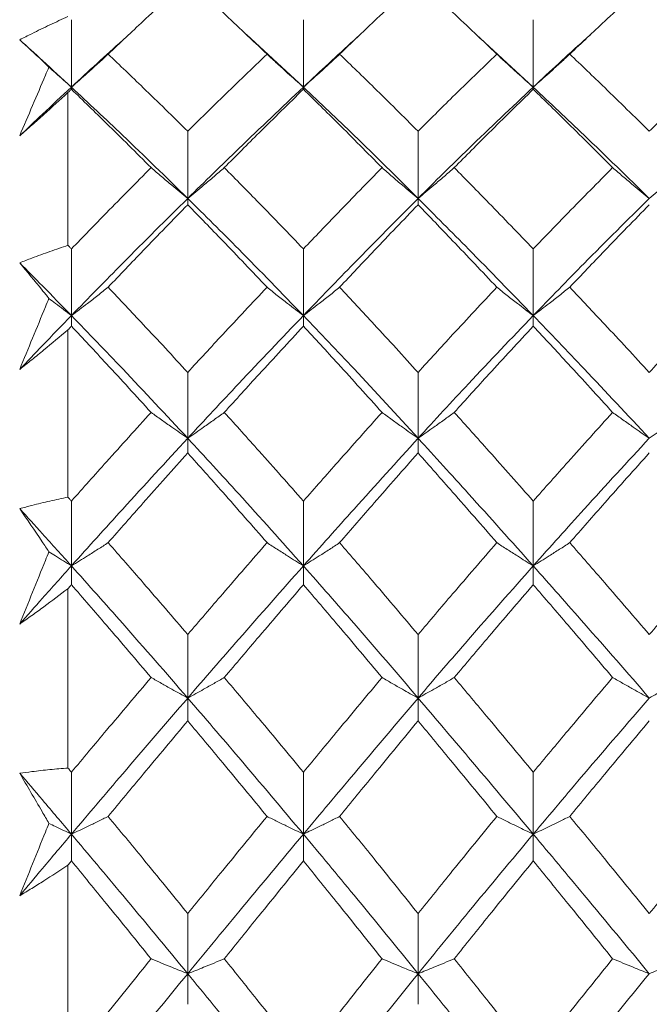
# Model space of a CAD drawing. Header units: inches. Extents: x 1.4 to 30, y 0.7 to 21.5.
# Tile 14 of 93: x 5.294 to 5.49, y 11.33 to 11.636. Entities that reach past the tile are written whole.
import ezdxf

# ---------------------------------------------------------------- set-up
doc = ezdxf.new("R2010")
doc.units = ezdxf.units.IN
doc.header["$MEASUREMENT"] = 0

msp = doc.modelspace()

# ---------------------------------------------------------------- linework, layer by layer
at = {"color": 7, "linetype": 'Continuous', "lineweight": 15}
for p, q in [((5.31043, 11.61534), (5.31043, 11.63634)), ((5.38257, 11.61534), (5.38257, 11.63634)), ((5.45406, 11.61534), (5.45406, 11.63634)), ((5.38257, 11.61534), (5.36485, 11.63168)), ((5.45406, 11.61534), (5.43634, 11.63168)), ((5.31043, 11.61534), (5.31043, 11.61468)), ((5.38257, 11.61534), (5.38257, 11.61468)), ((5.45406, 11.61534), (5.45406, 11.61468)), ((5.30934, 11.56609), (5.30934, 11.61363)), ((5.3466, 11.58071), (5.3466, 11.60162)), ((5.41824, 11.58071), (5.41824, 11.60162)), ((5.3466, 11.58071), (5.3466, 11.57873)), ((5.41824, 11.58071), (5.41824, 11.57873)), ((5.31043, 11.54422), (5.31043, 11.56497)), ((5.38257, 11.54422), (5.38257, 11.56497)), ((5.45406, 11.54422), (5.45406, 11.56497)), ((5.31043, 11.54422), (5.31043, 11.54094)), ((5.38257, 11.54422), (5.38257, 11.54094)), ((5.45406, 11.54422), (5.45406, 11.54094)), ((5.30934, 11.48768), (5.30934, 11.53978)), ((5.3466, 11.50603), (5.3466, 11.52653)), ((5.41824, 11.50603), (5.41824, 11.52653)), ((5.3466, 11.50603), (5.3466, 11.50145)), ((5.41824, 11.50603), (5.41824, 11.50145)), ((5.31043, 11.46629), (5.31043, 11.48646)), ((5.38257, 11.46629), (5.38257, 11.48646)), ((5.45406, 11.46629), (5.45406, 11.48646)), ((5.31043, 11.46629), (5.31043, 11.46043)), ((5.38257, 11.46629), (5.38257, 11.46043)), ((5.45406, 11.46629), (5.45406, 11.46043)), ((5.30934, 11.40335), (5.30934, 11.45918)), ((5.3466, 11.42515), (5.3466, 11.44491)), ((5.41824, 11.42515), (5.41824, 11.44491)), ((5.3466, 11.42515), (5.3466, 11.41803)), ((5.41824, 11.42515), (5.41824, 11.41803)), ((5.31043, 11.38277), (5.31043, 11.40205)), ((5.38257, 11.38277), (5.38257, 11.40205)), ((5.45406, 11.38277), (5.45406, 11.40205)), ((5.31043, 11.38277), (5.31043, 11.37443)), ((5.38257, 11.38277), (5.38257, 11.37443)), ((5.45406, 11.38277), (5.45406, 11.37443)), ((5.30934, 11.31443), (5.30934, 11.37311)), ((5.3466, 11.33933), (5.3466, 11.35804)), ((5.41824, 11.33933), (5.41824, 11.35804)), ((5.3466, 11.33933), (5.3466, 11.32979)), ((5.41824, 11.33933), (5.41824, 11.32979))]:
    msp.add_line(p, q, dxfattribs=at)
for points, knots in [([(5.3466, 11.64865), (5.34198, 11.64442), (5.33373, 11.63685), (5.32548, 11.62905), (5.32184, 11.62561)], [0, 0, 0, 0, 0.559703, 1, 1, 1, 1]), ([(5.37126, 11.62561), (5.36667, 11.62998), (5.35845, 11.63778), (5.35022, 11.64533), (5.3466, 11.64865)], [0, 0, 0, 0, 0.559504, 1, 1, 1, 1]), ([(5.41824, 11.64865), (5.41369, 11.64442), (5.40557, 11.63685), (5.39743, 11.62905), (5.39385, 11.62561)], [0, 0, 0, 0, 0.559555, 1, 1, 1, 1]), ([(5.44273, 11.62561), (5.43815, 11.62998), (5.42997, 11.63777), (5.42182, 11.64533), (5.41824, 11.64865)], [0, 0, 0, 0, 0.560736, 1, 1, 1, 1]), ([(5.49015, 11.64865), (5.48553, 11.64442), (5.47728, 11.63685), (5.46904, 11.62904), (5.46542, 11.62561)], [0, 0, 0, 0, 0.560356, 1, 1, 1, 1]), ([(5.29434, 11.63009), (5.29559, 11.63073), (5.29873, 11.63231), (5.30374, 11.63475), (5.30747, 11.63648), (5.30934, 11.63735)], [0, 0, 0, 0, 0.249909, 0.624893, 1, 1, 1, 1]), ([(5.32828, 11.63168), (5.32764, 11.63111), (5.3217, 11.62582), (5.31574, 11.62028), (5.31043, 11.61534)], [0, 0, 0, 0, 0.107575, 1, 1, 1, 1]), ([(5.40021, 11.63168), (5.39958, 11.63111), (5.39371, 11.62582), (5.38783, 11.62028), (5.38257, 11.61534)], [0, 0, 0, 0, 0.107068, 1, 1, 1, 1]), ([(5.47184, 11.63167), (5.4712, 11.6311), (5.46526, 11.62582), (5.45934, 11.62028), (5.45406, 11.61534)], [0, 0, 0, 0, 0.108725, 1, 1, 1, 1]), ([(5.30343, 11.62156), (5.30272, 11.62224), (5.29969, 11.62516), (5.29667, 11.62795), (5.29434, 11.63009)], [0, 0, 0, 0, 0.231715, 1, 1, 1, 1]), ([(5.31043, 11.61534), (5.30742, 11.61812), (5.30206, 11.62309), (5.2967, 11.62795), (5.29434, 11.63009)], [0, 0, 0, 0, 0.559972, 1, 1, 1, 1]), ([(5.32184, 11.62561), (5.32078, 11.62463), (5.31865, 11.62267), (5.31486, 11.61924), (5.31209, 11.61681), (5.31043, 11.61534)], [0, 0, 0, 0, 0.2840503, 0.5681006, 1, 1, 1, 1]), ([(5.3466, 11.60162), (5.34198, 11.60616), (5.33373, 11.61427), (5.32548, 11.62214), (5.32184, 11.62561)], [0, 0, 0, 0, 0.559703, 1, 1, 1, 1]), ([(5.37126, 11.62561), (5.36667, 11.6212), (5.35845, 11.6133), (5.35022, 11.60519), (5.3466, 11.60162)], [0, 0, 0, 0, 0.559504, 1, 1, 1, 1]), ([(5.37126, 11.62561), (5.37232, 11.62463), (5.37444, 11.62266), (5.3782, 11.61923), (5.38093, 11.6168), (5.38257, 11.61534)], [0, 0, 0, 0, 0.285003, 0.570006, 1, 1, 1, 1]), ([(5.39385, 11.62561), (5.39279, 11.62462), (5.39069, 11.62265), (5.38694, 11.61922), (5.38421, 11.6168), (5.38257, 11.61534)], [0, 0, 0, 0, 0.285309, 0.570618, 1, 1, 1, 1]), ([(5.41824, 11.60162), (5.41369, 11.60616), (5.40557, 11.61427), (5.39743, 11.62214), (5.39385, 11.62561)], [0, 0, 0, 0, 0.559555, 1, 1, 1, 1]), ([(5.44273, 11.62561), (5.43815, 11.62119), (5.42997, 11.61331), (5.42182, 11.60519), (5.41824, 11.60162)], [0, 0, 0, 0, 0.560736, 1, 1, 1, 1]), ([(5.44273, 11.62561), (5.44379, 11.62463), (5.44591, 11.62266), (5.44967, 11.61923), (5.45241, 11.6168), (5.45406, 11.61534)], [0, 0, 0, 0, 0.284841, 0.569681, 1, 1, 1, 1]), ([(5.46542, 11.62561), (5.46435, 11.62463), (5.46223, 11.62266), (5.45846, 11.61923), (5.45571, 11.6168), (5.45406, 11.61534)], [0, 0, 0, 0, 0.284599, 0.569198, 1, 1, 1, 1]), ([(5.49015, 11.60162), (5.48553, 11.60616), (5.47728, 11.61427), (5.46904, 11.62215), (5.46542, 11.62561)], [0, 0, 0, 0, 0.560356, 1, 1, 1, 1]), ([(5.51495, 11.62561), (5.51032, 11.62119), (5.50205, 11.61331), (5.49379, 11.60519), (5.49015, 11.60162)], [0, 0, 0, 0, 0.560157, 1, 1, 1, 1]), ([(5.29434, 11.6002), (5.29567, 11.60335), (5.29834, 11.60965), (5.30137, 11.61675), (5.30307, 11.62072), (5.30343, 11.62156)], [0, 0, 0, 0, 0.440572, 0.881144, 1, 1, 1, 1]), ([(5.30343, 11.62156), (5.3041, 11.62096), (5.30641, 11.61887), (5.30876, 11.61681), (5.31043, 11.61534)], [0, 0, 0, 0, 0.289943, 1, 1, 1, 1]), ([(5.31043, 11.61534), (5.30742, 11.61254), (5.30206, 11.60754), (5.2967, 11.60244), (5.29434, 11.6002)], [0, 0, 0, 0, 0.559972, 1, 1, 1, 1]), ([(5.3466, 11.58071), (5.33985, 11.5873), (5.32781, 11.59908), (5.31574, 11.61037), (5.31043, 11.61534)], [0, 0, 0, 0, 0.559631, 1, 1, 1, 1]), ([(5.38257, 11.61534), (5.37588, 11.60901), (5.36391, 11.59768), (5.35189, 11.5859), (5.3466, 11.58071)], [0, 0, 0, 0, 0.559203, 1, 1, 1, 1]), ([(5.41824, 11.58071), (5.4116, 11.5873), (5.39974, 11.59909), (5.38783, 11.61037), (5.38257, 11.61534)], [0, 0, 0, 0, 0.559075, 1, 1, 1, 1]), ([(5.45406, 11.61534), (5.44735, 11.609), (5.43538, 11.5977), (5.42347, 11.58589), (5.41824, 11.58071)], [0, 0, 0, 0, 0.561021, 1, 1, 1, 1]), ([(5.49015, 11.58071), (5.4834, 11.5873), (5.47135, 11.59907), (5.45934, 11.61037), (5.45406, 11.61534)], [0, 0, 0, 0, 0.5605943, 1, 1, 1, 1]), ([(5.30934, 11.61363), (5.30685, 11.61136), (5.30311, 11.60794), (5.29811, 11.60349), (5.2956, 11.6013), (5.29434, 11.6002)], [0, 0, 0, 0, 0.49985, 0.749906, 1, 1, 1, 1]), ([(5.31043, 11.61468), (5.31022, 11.61449), (5.30986, 11.61414), (5.3095, 11.61379), (5.30934, 11.61363)], [0, 0, 0, 0, 0.559995, 1, 1, 1, 1]), ([(5.33521, 11.59027), (5.33059, 11.59489), (5.32233, 11.60314), (5.31406, 11.61115), (5.31043, 11.61468)], [0, 0, 0, 0, 0.5597943, 1, 1, 1, 1]), ([(5.38257, 11.61468), (5.37799, 11.61019), (5.3698, 11.60215), (5.36158, 11.5939), (5.35797, 11.59027)], [0, 0, 0, 0, 0.559413, 1, 1, 1, 1]), ([(5.40702, 11.59027), (5.40247, 11.59488), (5.39434, 11.60314), (5.38617, 11.61115), (5.38257, 11.61468)], [0, 0, 0, 0, 0.559215, 1, 1, 1, 1]), ([(5.45406, 11.61468), (5.44946, 11.61018), (5.44126, 11.60216), (5.43308, 11.5939), (5.42949, 11.59027)], [0, 0, 0, 0, 0.560645, 1, 1, 1, 1]), ([(5.47876, 11.59027), (5.47414, 11.59489), (5.4659, 11.60313), (5.45768, 11.61116), (5.45406, 11.61468)], [0, 0, 0, 0, 0.560447, 1, 1, 1, 1]), ([(5.33521, 11.59027), (5.33059, 11.5856), (5.32233, 11.57727), (5.31406, 11.56873), (5.31043, 11.56497)], [0, 0, 0, 0, 0.559794, 1, 1, 1, 1]), ([(5.33521, 11.59027), (5.33627, 11.58935), (5.3384, 11.58753), (5.34218, 11.58433), (5.34494, 11.58207), (5.3466, 11.58071)], [0, 0, 0, 0, 0.284297, 0.568594, 1, 1, 1, 1]), ([(5.35797, 11.59027), (5.3569, 11.58935), (5.35478, 11.58752), (5.35101, 11.58433), (5.34825, 11.58207), (5.3466, 11.58071)], [0, 0, 0, 0, 0.2844746, 0.5689492, 1, 1, 1, 1]), ([(5.38257, 11.56497), (5.37799, 11.56975), (5.3698, 11.57829), (5.36158, 11.5866), (5.35797, 11.59027)], [0, 0, 0, 0, 0.559413, 1, 1, 1, 1]), ([(5.40702, 11.59027), (5.40247, 11.58561), (5.39434, 11.57727), (5.38617, 11.56873), (5.38257, 11.56497)], [0, 0, 0, 0, 0.559215, 1, 1, 1, 1]), ([(5.40702, 11.59027), (5.40807, 11.58935), (5.41017, 11.58751), (5.4139, 11.58432), (5.41661, 11.58206), (5.41824, 11.58071)], [0, 0, 0, 0, 0.285861, 0.571724, 1, 1, 1, 1]), ([(5.42949, 11.59027), (5.42844, 11.58935), (5.42633, 11.58752), (5.42259, 11.58432), (5.41987, 11.58206), (5.41824, 11.58071)], [0, 0, 0, 0, 0.2855092, 0.5710184, 1, 1, 1, 1]), ([(5.45406, 11.56497), (5.44946, 11.56975), (5.44126, 11.57828), (5.43308, 11.58661), (5.42949, 11.59027)], [0, 0, 0, 0, 0.560645, 1, 1, 1, 1]), ([(5.47876, 11.59027), (5.47414, 11.5856), (5.4659, 11.57728), (5.45768, 11.56873), (5.45406, 11.56497)], [0, 0, 0, 0, 0.560447, 1, 1, 1, 1]), ([(5.47876, 11.59027), (5.47982, 11.58935), (5.48194, 11.58753), (5.48573, 11.58433), (5.48849, 11.58207), (5.49015, 11.58071)], [0, 0, 0, 0, 0.284211, 0.568422, 1, 1, 1, 1]), ([(5.50156, 11.59027), (5.5005, 11.58935), (5.49837, 11.58753), (5.49458, 11.58433), (5.49182, 11.58207), (5.49015, 11.58071)], [0, 0, 0, 0, 0.284098, 0.568196, 1, 1, 1, 1]), ([(5.3466, 11.58071), (5.33985, 11.57402), (5.32781, 11.56206), (5.31574, 11.54968), (5.31043, 11.54422)], [0, 0, 0, 0, 0.559631, 1, 1, 1, 1]), ([(5.3466, 11.57873), (5.34198, 11.57399), (5.33373, 11.56553), (5.32548, 11.55686), (5.32184, 11.55304)], [0, 0, 0, 0, 0.559703, 1, 1, 1, 1]), ([(5.38257, 11.54422), (5.37588, 11.55115), (5.36391, 11.56354), (5.35189, 11.57545), (5.3466, 11.58071)], [0, 0, 0, 0, 0.5592027, 1, 1, 1, 1]), ([(5.37126, 11.55304), (5.36667, 11.55789), (5.35845, 11.56656), (5.35022, 11.57501), (5.3466, 11.57873)], [0, 0, 0, 0, 0.559504, 1, 1, 1, 1]), ([(5.41824, 11.58071), (5.4116, 11.57402), (5.39974, 11.56206), (5.38783, 11.54968), (5.38257, 11.54422)], [0, 0, 0, 0, 0.559075, 1, 1, 1, 1]), ([(5.41824, 11.57873), (5.41369, 11.57399), (5.40557, 11.56552), (5.39743, 11.55686), (5.39385, 11.55304)], [0, 0, 0, 0, 0.559555, 1, 1, 1, 1]), ([(5.45406, 11.54422), (5.44735, 11.55116), (5.43538, 11.56352), (5.42347, 11.57546), (5.41824, 11.58071)], [0, 0, 0, 0, 0.561021, 1, 1, 1, 1]), ([(5.44273, 11.55304), (5.43815, 11.55789), (5.42997, 11.56655), (5.42182, 11.57501), (5.41824, 11.57873)], [0, 0, 0, 0, 0.560736, 1, 1, 1, 1]), ([(5.49015, 11.58071), (5.4834, 11.57401), (5.47135, 11.56207), (5.45934, 11.54967), (5.45406, 11.54422)], [0, 0, 0, 0, 0.560594, 1, 1, 1, 1]), ([(5.49015, 11.57873), (5.48553, 11.57399), (5.47728, 11.56553), (5.46904, 11.55685), (5.46542, 11.55304)], [0, 0, 0, 0, 0.560356, 1, 1, 1, 1]), ([(5.29434, 11.56064), (5.29559, 11.56113), (5.29873, 11.56234), (5.30374, 11.56418), (5.30747, 11.56546), (5.30934, 11.56609)], [0, 0, 0, 0, 0.249909, 0.624893, 1, 1, 1, 1]), ([(5.31043, 11.56497), (5.31022, 11.56518), (5.30986, 11.56555), (5.3095, 11.56593), (5.30934, 11.56609)], [0, 0, 0, 0, 0.559995, 1, 1, 1, 1]), ([(5.30343, 11.54956), (5.30272, 11.55044), (5.29969, 11.5542), (5.29667, 11.55784), (5.29434, 11.56064)], [0, 0, 0, 0, 0.231715, 1, 1, 1, 1]), ([(5.31043, 11.54422), (5.30742, 11.54731), (5.30206, 11.55282), (5.2967, 11.55825), (5.29434, 11.56064)], [0, 0, 0, 0, 0.559972, 1, 1, 1, 1]), ([(5.32184, 11.55304), (5.32078, 11.5522), (5.31865, 11.55051), (5.31486, 11.54757), (5.31209, 11.54548), (5.31043, 11.54422)], [0, 0, 0, 0, 0.28405, 0.568101, 1, 1, 1, 1]), ([(5.3466, 11.52653), (5.34198, 11.53153), (5.33373, 11.54047), (5.32548, 11.5492), (5.32184, 11.55304)], [0, 0, 0, 0, 0.559703, 1, 1, 1, 1]), ([(5.37126, 11.55304), (5.36667, 11.54815), (5.35845, 11.5394), (5.35022, 11.53047), (5.3466, 11.52653)], [0, 0, 0, 0, 0.559504, 1, 1, 1, 1]), ([(5.37126, 11.55304), (5.37232, 11.55219), (5.37444, 11.5505), (5.3782, 11.54756), (5.38093, 11.54548), (5.38257, 11.54422)], [0, 0, 0, 0, 0.2850029, 0.5700059, 1, 1, 1, 1]), ([(5.39385, 11.55304), (5.39279, 11.55219), (5.39069, 11.5505), (5.38694, 11.54756), (5.38421, 11.54547), (5.38257, 11.54422)], [0, 0, 0, 0, 0.285309, 0.570618, 1, 1, 1, 1]), ([(5.41824, 11.52653), (5.41369, 11.53153), (5.40557, 11.54047), (5.39743, 11.5492), (5.39385, 11.55304)], [0, 0, 0, 0, 0.559555, 1, 1, 1, 1]), ([(5.44273, 11.55304), (5.43815, 11.54814), (5.42997, 11.53941), (5.42182, 11.53046), (5.41824, 11.52653)], [0, 0, 0, 0, 0.560736, 1, 1, 1, 1]), ([(5.44273, 11.55304), (5.44379, 11.55219), (5.44591, 11.5505), (5.44967, 11.54756), (5.45241, 11.54548), (5.45406, 11.54422)], [0, 0, 0, 0, 0.2848406, 0.5696813, 1, 1, 1, 1]), ([(5.46542, 11.55304), (5.46435, 11.5522), (5.46223, 11.55051), (5.45846, 11.54756), (5.45571, 11.54548), (5.45406, 11.54422)], [0, 0, 0, 0, 0.284599, 0.569198, 1, 1, 1, 1]), ([(5.49015, 11.52653), (5.48553, 11.53153), (5.47728, 11.54046), (5.46904, 11.5492), (5.46542, 11.55304)], [0, 0, 0, 0, 0.560356, 1, 1, 1, 1]), ([(5.51495, 11.55304), (5.51032, 11.54814), (5.50205, 11.5394), (5.49379, 11.53046), (5.49015, 11.52653)], [0, 0, 0, 0, 0.560157, 1, 1, 1, 1]), ([(5.29434, 11.52747), (5.29567, 11.53072), (5.29834, 11.53722), (5.30137, 11.54458), (5.30307, 11.54869), (5.30343, 11.54956)], [0, 0, 0, 0, 0.440572, 0.881144, 1, 1, 1, 1]), ([(5.30343, 11.54956), (5.3041, 11.54904), (5.30641, 11.54725), (5.30876, 11.54548), (5.31043, 11.54422)], [0, 0, 0, 0, 0.289943, 1, 1, 1, 1]), ([(5.31043, 11.54422), (5.30742, 11.54112), (5.30206, 11.53557), (5.2967, 11.52994), (5.29434, 11.52747)], [0, 0, 0, 0, 0.559972, 1, 1, 1, 1]), ([(5.3466, 11.50603), (5.33985, 11.51327), (5.32781, 11.5262), (5.31574, 11.53871), (5.31043, 11.54422)], [0, 0, 0, 0, 0.5596306, 1, 1, 1, 1]), ([(5.38257, 11.54422), (5.37588, 11.53721), (5.36391, 11.52466), (5.35189, 11.51173), (5.3466, 11.50603)], [0, 0, 0, 0, 0.559203, 1, 1, 1, 1]), ([(5.41824, 11.50603), (5.4116, 11.51327), (5.39974, 11.52621), (5.38783, 11.53871), (5.38257, 11.54422)], [0, 0, 0, 0, 0.559075, 1, 1, 1, 1]), ([(5.45406, 11.54422), (5.44735, 11.5372), (5.43538, 11.52468), (5.42347, 11.51172), (5.41824, 11.50603)], [0, 0, 0, 0, 0.561021, 1, 1, 1, 1]), ([(5.49015, 11.50603), (5.4834, 11.51327), (5.47135, 11.52619), (5.45934, 11.53872), (5.45406, 11.54422)], [0, 0, 0, 0, 0.560594, 1, 1, 1, 1]), ([(5.30934, 11.53978), (5.30685, 11.53768), (5.30311, 11.53454), (5.29811, 11.53047), (5.2956, 11.52847), (5.29434, 11.52747)], [0, 0, 0, 0, 0.49985, 0.749906, 1, 1, 1, 1]), ([(5.31043, 11.54094), (5.31022, 11.54072), (5.30986, 11.54033), (5.3095, 11.53995), (5.30934, 11.53978)], [0, 0, 0, 0, 0.559995, 1, 1, 1, 1]), ([(5.33521, 11.51407), (5.33059, 11.51914), (5.32233, 11.52819), (5.31406, 11.53704), (5.31043, 11.54094)], [0, 0, 0, 0, 0.559794, 1, 1, 1, 1]), ([(5.38257, 11.54094), (5.37799, 11.53597), (5.3698, 11.5271), (5.36158, 11.51806), (5.35797, 11.51407)], [0, 0, 0, 0, 0.559413, 1, 1, 1, 1]), ([(5.40702, 11.51407), (5.40247, 11.51913), (5.39434, 11.52819), (5.38617, 11.53704), (5.38257, 11.54094)], [0, 0, 0, 0, 0.559215, 1, 1, 1, 1]), ([(5.45406, 11.54094), (5.44946, 11.53597), (5.44126, 11.52711), (5.43308, 11.51805), (5.42949, 11.51407)], [0, 0, 0, 0, 0.560645, 1, 1, 1, 1]), ([(5.47876, 11.51407), (5.47414, 11.51914), (5.4659, 11.52818), (5.45768, 11.53704), (5.45406, 11.54094)], [0, 0, 0, 0, 0.560447, 1, 1, 1, 1]), ([(5.33521, 11.51407), (5.33059, 11.50896), (5.32233, 11.49985), (5.31406, 11.49055), (5.31043, 11.48646)], [0, 0, 0, 0, 0.559794, 1, 1, 1, 1]), ([(5.33521, 11.51407), (5.33627, 11.5133), (5.3384, 11.51177), (5.34218, 11.50908), (5.34494, 11.50718), (5.3466, 11.50603)], [0, 0, 0, 0, 0.284297, 0.568594, 1, 1, 1, 1]), ([(5.35797, 11.51407), (5.3569, 11.5133), (5.35478, 11.51176), (5.35101, 11.50908), (5.34825, 11.50718), (5.3466, 11.50603)], [0, 0, 0, 0, 0.284475, 0.568949, 1, 1, 1, 1]), ([(5.38257, 11.48646), (5.37799, 11.49166), (5.3698, 11.50096), (5.36158, 11.51006), (5.35797, 11.51407)], [0, 0, 0, 0, 0.559413, 1, 1, 1, 1]), ([(5.40702, 11.51407), (5.40247, 11.50897), (5.39434, 11.49984), (5.38617, 11.49055), (5.38257, 11.48646)], [0, 0, 0, 0, 0.559215, 1, 1, 1, 1]), ([(5.40702, 11.51407), (5.40807, 11.5133), (5.41017, 11.51175), (5.4139, 11.50907), (5.41661, 11.50717), (5.41824, 11.50603)], [0, 0, 0, 0, 0.2858615, 0.5717236, 1, 1, 1, 1]), ([(5.42949, 11.51407), (5.42844, 11.5133), (5.42633, 11.51176), (5.42259, 11.50907), (5.41987, 11.50717), (5.41824, 11.50603)], [0, 0, 0, 0, 0.2855092, 0.5710184, 1, 1, 1, 1]), ([(5.45406, 11.48646), (5.44946, 11.49166), (5.44126, 11.50095), (5.43308, 11.51006), (5.42949, 11.51407)], [0, 0, 0, 0, 0.560645, 1, 1, 1, 1]), ([(5.47876, 11.51407), (5.47414, 11.50896), (5.4659, 11.49985), (5.45768, 11.49055), (5.45406, 11.48646)], [0, 0, 0, 0, 0.560447, 1, 1, 1, 1]), ([(5.47876, 11.51407), (5.47982, 11.5133), (5.48194, 11.51176), (5.48573, 11.50908), (5.48849, 11.50718), (5.49015, 11.50603)], [0, 0, 0, 0, 0.2842111, 0.5684222, 1, 1, 1, 1]), ([(5.50156, 11.51407), (5.5005, 11.5133), (5.49837, 11.51177), (5.49458, 11.50908), (5.49182, 11.50718), (5.49015, 11.50603)], [0, 0, 0, 0, 0.2840981, 0.5681962, 1, 1, 1, 1]), ([(5.3466, 11.50603), (5.33985, 11.49871), (5.32781, 11.48564), (5.31574, 11.4722), (5.31043, 11.46629)], [0, 0, 0, 0, 0.559631, 1, 1, 1, 1]), ([(5.38257, 11.46629), (5.37588, 11.4738), (5.36391, 11.48724), (5.35189, 11.50028), (5.3466, 11.50603)], [0, 0, 0, 0, 0.559203, 1, 1, 1, 1]), ([(5.41824, 11.50603), (5.4116, 11.49872), (5.39974, 11.48563), (5.38783, 11.47221), (5.38257, 11.46629)], [0, 0, 0, 0, 0.559075, 1, 1, 1, 1]), ([(5.45406, 11.46629), (5.44735, 11.47381), (5.43538, 11.48722), (5.42347, 11.50029), (5.41824, 11.50603)], [0, 0, 0, 0, 0.5610212, 1, 1, 1, 1]), ([(5.49015, 11.50603), (5.4834, 11.49871), (5.47135, 11.48565), (5.45934, 11.4722), (5.45406, 11.46629)], [0, 0, 0, 0, 0.560594, 1, 1, 1, 1]), ([(5.3466, 11.50145), (5.34198, 11.49628), (5.33373, 11.48705), (5.32548, 11.47765), (5.32184, 11.47352)], [0, 0, 0, 0, 0.559703, 1, 1, 1, 1]), ([(5.37126, 11.47352), (5.36667, 11.47878), (5.35845, 11.48818), (5.35022, 11.49739), (5.3466, 11.50145)], [0, 0, 0, 0, 0.559504, 1, 1, 1, 1]), ([(5.41824, 11.50145), (5.41369, 11.49628), (5.40557, 11.48705), (5.39743, 11.47765), (5.39385, 11.47352)], [0, 0, 0, 0, 0.559555, 1, 1, 1, 1]), ([(5.44273, 11.47352), (5.43815, 11.47878), (5.42997, 11.48817), (5.42182, 11.4974), (5.41824, 11.50145)], [0, 0, 0, 0, 0.560736, 1, 1, 1, 1]), ([(5.49015, 11.50145), (5.48553, 11.49628), (5.47728, 11.48706), (5.46904, 11.47765), (5.46542, 11.47352)], [0, 0, 0, 0, 0.560356, 1, 1, 1, 1]), ([(5.29434, 11.48412), (5.29559, 11.48445), (5.29873, 11.48528), (5.30374, 11.48649), (5.30747, 11.48728), (5.30934, 11.48768)], [0, 0, 0, 0, 0.249909, 0.624893, 1, 1, 1, 1]), ([(5.31043, 11.48646), (5.31022, 11.48669), (5.30986, 11.4871), (5.3095, 11.4875), (5.30934, 11.48768)], [0, 0, 0, 0, 0.559995, 1, 1, 1, 1]), ([(5.30343, 11.47067), (5.30272, 11.47172), (5.29969, 11.47628), (5.29667, 11.48071), (5.29434, 11.48412)], [0, 0, 0, 0, 0.231715, 1, 1, 1, 1]), ([(5.31043, 11.46629), (5.30742, 11.46964), (5.30206, 11.47561), (5.2967, 11.48152), (5.29434, 11.48412)], [0, 0, 0, 0, 0.559972, 1, 1, 1, 1]), ([(5.32184, 11.47352), (5.32078, 11.47282), (5.31865, 11.47144), (5.31486, 11.46903), (5.31209, 11.46732), (5.31043, 11.46629)], [0, 0, 0, 0, 0.28405, 0.568101, 1, 1, 1, 1]), ([(5.3466, 11.44491), (5.34198, 11.45029), (5.33373, 11.45991), (5.32548, 11.46936), (5.32184, 11.47352)], [0, 0, 0, 0, 0.559703, 1, 1, 1, 1]), ([(5.37126, 11.47352), (5.36667, 11.46822), (5.35845, 11.45876), (5.35022, 11.44915), (5.3466, 11.44491)], [0, 0, 0, 0, 0.559504, 1, 1, 1, 1]), ([(5.37126, 11.47352), (5.37232, 11.47282), (5.37444, 11.47144), (5.3782, 11.46903), (5.38093, 11.46732), (5.38257, 11.46629)], [0, 0, 0, 0, 0.285003, 0.570006, 1, 1, 1, 1]), ([(5.39385, 11.47352), (5.39279, 11.47282), (5.39069, 11.47143), (5.38694, 11.46902), (5.38421, 11.46731), (5.38257, 11.46629)], [0, 0, 0, 0, 0.2853089, 0.5706178, 1, 1, 1, 1]), ([(5.41824, 11.44491), (5.41369, 11.45029), (5.40557, 11.45991), (5.39743, 11.46936), (5.39385, 11.47352)], [0, 0, 0, 0, 0.559555, 1, 1, 1, 1]), ([(5.44273, 11.47352), (5.43815, 11.46822), (5.42997, 11.45877), (5.42182, 11.44914), (5.41824, 11.44491)], [0, 0, 0, 0, 0.560736, 1, 1, 1, 1]), ([(5.44273, 11.47352), (5.44379, 11.47282), (5.44591, 11.47144), (5.44967, 11.46902), (5.45241, 11.46732), (5.45406, 11.46629)], [0, 0, 0, 0, 0.284841, 0.569681, 1, 1, 1, 1]), ([(5.46542, 11.47352), (5.46435, 11.47282), (5.46223, 11.47144), (5.45846, 11.46903), (5.45571, 11.46732), (5.45406, 11.46629)], [0, 0, 0, 0, 0.284599, 0.569198, 1, 1, 1, 1]), ([(5.49015, 11.44491), (5.48553, 11.45029), (5.47728, 11.4599), (5.46904, 11.46936), (5.46542, 11.47352)], [0, 0, 0, 0, 0.560356, 1, 1, 1, 1]), ([(5.51495, 11.47352), (5.51032, 11.46822), (5.50205, 11.45876), (5.49379, 11.44914), (5.49015, 11.44491)], [0, 0, 0, 0, 0.560157, 1, 1, 1, 1]), ([(5.29434, 11.44819), (5.29567, 11.45149), (5.29834, 11.4581), (5.30137, 11.46559), (5.30307, 11.46978), (5.30343, 11.47067)], [0, 0, 0, 0, 0.440572, 0.881144, 1, 1, 1, 1]), ([(5.30343, 11.47067), (5.3041, 11.47024), (5.30641, 11.46877), (5.30876, 11.46732), (5.31043, 11.46629)], [0, 0, 0, 0, 0.289943, 1, 1, 1, 1]), ([(5.31043, 11.46629), (5.30742, 11.46293), (5.30206, 11.45693), (5.2967, 11.45086), (5.29434, 11.44819)], [0, 0, 0, 0, 0.559972, 1, 1, 1, 1]), ([(5.3466, 11.42515), (5.33985, 11.43291), (5.32781, 11.44679), (5.31574, 11.46033), (5.31043, 11.46629)], [0, 0, 0, 0, 0.559631, 1, 1, 1, 1]), ([(5.38257, 11.46629), (5.37588, 11.4587), (5.36391, 11.44513), (5.35189, 11.43126), (5.3466, 11.42515)], [0, 0, 0, 0, 0.559203, 1, 1, 1, 1]), ([(5.41824, 11.42515), (5.4116, 11.43291), (5.39974, 11.4468), (5.38783, 11.46033), (5.38257, 11.46629)], [0, 0, 0, 0, 0.559075, 1, 1, 1, 1]), ([(5.45406, 11.46629), (5.44735, 11.45869), (5.43538, 11.44515), (5.42347, 11.43125), (5.41824, 11.42515)], [0, 0, 0, 0, 0.5610212, 1, 1, 1, 1]), ([(5.49015, 11.42515), (5.4834, 11.43292), (5.47135, 11.44678), (5.45934, 11.46033), (5.45406, 11.46629)], [0, 0, 0, 0, 0.560594, 1, 1, 1, 1]), ([(5.30934, 11.45918), (5.30685, 11.4573), (5.30311, 11.45447), (5.29811, 11.45084), (5.2956, 11.44907), (5.29434, 11.44819)], [0, 0, 0, 0, 0.49985, 0.749906, 1, 1, 1, 1]), ([(5.31043, 11.46043), (5.31022, 11.4602), (5.30986, 11.45978), (5.3095, 11.45936), (5.30934, 11.45918)], [0, 0, 0, 0, 0.559995, 1, 1, 1, 1]), ([(5.33521, 11.43153), (5.33059, 11.43697), (5.32233, 11.44668), (5.31406, 11.45623), (5.31043, 11.46043)], [0, 0, 0, 0, 0.559794, 1, 1, 1, 1]), ([(5.38257, 11.46043), (5.37799, 11.45508), (5.3698, 11.44551), (5.36158, 11.43581), (5.35797, 11.43153)], [0, 0, 0, 0, 0.559413, 1, 1, 1, 1]), ([(5.40702, 11.43153), (5.40247, 11.43697), (5.39434, 11.44668), (5.38617, 11.45622), (5.38257, 11.46043)], [0, 0, 0, 0, 0.559215, 1, 1, 1, 1]), ([(5.45406, 11.46043), (5.44946, 11.45507), (5.44126, 11.44552), (5.43308, 11.4358), (5.42949, 11.43153)], [0, 0, 0, 0, 0.560645, 1, 1, 1, 1]), ([(5.47876, 11.43153), (5.47414, 11.43697), (5.4659, 11.44667), (5.45768, 11.45623), (5.45406, 11.46043)], [0, 0, 0, 0, 0.560447, 1, 1, 1, 1]), ([(5.33521, 11.43153), (5.33059, 11.42607), (5.32233, 11.41631), (5.31406, 11.40641), (5.31043, 11.40205)], [0, 0, 0, 0, 0.559794, 1, 1, 1, 1]), ([(5.33521, 11.43153), (5.33627, 11.43092), (5.3384, 11.4297), (5.34218, 11.42757), (5.34494, 11.42606), (5.3466, 11.42515)], [0, 0, 0, 0, 0.284297, 0.568594, 1, 1, 1, 1]), ([(5.35797, 11.43153), (5.3569, 11.43092), (5.35478, 11.4297), (5.35101, 11.42757), (5.34825, 11.42606), (5.3466, 11.42515)], [0, 0, 0, 0, 0.284475, 0.568949, 1, 1, 1, 1]), ([(5.38257, 11.40205), (5.37799, 11.40759), (5.3698, 11.41749), (5.36158, 11.42724), (5.35797, 11.43153)], [0, 0, 0, 0, 0.559413, 1, 1, 1, 1]), ([(5.40702, 11.43153), (5.40247, 11.42607), (5.39434, 11.4163), (5.38617, 11.40641), (5.38257, 11.40205)], [0, 0, 0, 0, 0.559215, 1, 1, 1, 1]), ([(5.40702, 11.43153), (5.40807, 11.43092), (5.41017, 11.42969), (5.4139, 11.42756), (5.41661, 11.42605), (5.41824, 11.42515)], [0, 0, 0, 0, 0.2858615, 0.5717236, 1, 1, 1, 1]), ([(5.42949, 11.43153), (5.42844, 11.43092), (5.42633, 11.4297), (5.42259, 11.42756), (5.41987, 11.42605), (5.41824, 11.42515)], [0, 0, 0, 0, 0.2855092, 0.5710184, 1, 1, 1, 1]), ([(5.45406, 11.40205), (5.44946, 11.40759), (5.44126, 11.41748), (5.43308, 11.42724), (5.42949, 11.43153)], [0, 0, 0, 0, 0.560645, 1, 1, 1, 1]), ([(5.47876, 11.43153), (5.47414, 11.42607), (5.4659, 11.41631), (5.45768, 11.4064), (5.45406, 11.40205)], [0, 0, 0, 0, 0.560447, 1, 1, 1, 1]), ([(5.47876, 11.43153), (5.47982, 11.43092), (5.48194, 11.4297), (5.48573, 11.42757), (5.48849, 11.42606), (5.49015, 11.42515)], [0, 0, 0, 0, 0.284211, 0.568422, 1, 1, 1, 1]), ([(5.50156, 11.43153), (5.5005, 11.43092), (5.49837, 11.4297), (5.49458, 11.42757), (5.49182, 11.42606), (5.49015, 11.42515)], [0, 0, 0, 0, 0.2840981, 0.5681962, 1, 1, 1, 1]), ([(5.3466, 11.42515), (5.33985, 11.41732), (5.32781, 11.40332), (5.31574, 11.38905), (5.31043, 11.38277)], [0, 0, 0, 0, 0.559631, 1, 1, 1, 1]), ([(5.38257, 11.38277), (5.37588, 11.39076), (5.36391, 11.40503), (5.35189, 11.41899), (5.3466, 11.42515)], [0, 0, 0, 0, 0.559203, 1, 1, 1, 1]), ([(5.41824, 11.42515), (5.4116, 11.41732), (5.39974, 11.40331), (5.38783, 11.38906), (5.38257, 11.38277)], [0, 0, 0, 0, 0.5590747, 1, 1, 1, 1]), ([(5.45406, 11.38277), (5.44735, 11.39076), (5.43538, 11.40501), (5.42347, 11.419), (5.41824, 11.42515)], [0, 0, 0, 0, 0.561021, 1, 1, 1, 1]), ([(5.49015, 11.42515), (5.4834, 11.41731), (5.47135, 11.40334), (5.45934, 11.38905), (5.45406, 11.38277)], [0, 0, 0, 0, 0.560594, 1, 1, 1, 1]), ([(5.3466, 11.41803), (5.34198, 11.41252), (5.33373, 11.40267), (5.32548, 11.39269), (5.32184, 11.38829)], [0, 0, 0, 0, 0.559703, 1, 1, 1, 1]), ([(5.37126, 11.38829), (5.36667, 11.39388), (5.35845, 11.40386), (5.35022, 11.4137), (5.3466, 11.41803)], [0, 0, 0, 0, 0.559504, 1, 1, 1, 1]), ([(5.41824, 11.41803), (5.41369, 11.41252), (5.40557, 11.40266), (5.39743, 11.39269), (5.39385, 11.38829)], [0, 0, 0, 0, 0.559555, 1, 1, 1, 1]), ([(5.44273, 11.38829), (5.43815, 11.39388), (5.42997, 11.40385), (5.42182, 11.4137), (5.41824, 11.41803)], [0, 0, 0, 0, 0.560736, 1, 1, 1, 1]), ([(5.49015, 11.41803), (5.48553, 11.41252), (5.47728, 11.40267), (5.46904, 11.39268), (5.46542, 11.38829)], [0, 0, 0, 0, 0.560356, 1, 1, 1, 1]), ([(5.29434, 11.40173), (5.29559, 11.4019), (5.29873, 11.40233), (5.30374, 11.40289), (5.30747, 11.4032), (5.30934, 11.40335)], [0, 0, 0, 0, 0.249909, 0.624893, 1, 1, 1, 1]), ([(5.30343, 11.38612), (5.30272, 11.38734), (5.29969, 11.3926), (5.29667, 11.39776), (5.29434, 11.40173)], [0, 0, 0, 0, 0.231715, 1, 1, 1, 1]), ([(5.31043, 11.38277), (5.30742, 11.38632), (5.30206, 11.39267), (5.2967, 11.39896), (5.29434, 11.40173)], [0, 0, 0, 0, 0.559972, 1, 1, 1, 1]), ([(5.31043, 11.40205), (5.31022, 11.40229), (5.30986, 11.40273), (5.3095, 11.40316), (5.30934, 11.40335)], [0, 0, 0, 0, 0.559995, 1, 1, 1, 1]), ([(5.32184, 11.38829), (5.32078, 11.38777), (5.31865, 11.38671), (5.31486, 11.38487), (5.31209, 11.38356), (5.31043, 11.38277)], [0, 0, 0, 0, 0.28405, 0.568101, 1, 1, 1, 1]), ([(5.3466, 11.35804), (5.34198, 11.36372), (5.33373, 11.37387), (5.32548, 11.38388), (5.32184, 11.38829)], [0, 0, 0, 0, 0.559703, 1, 1, 1, 1]), ([(5.37126, 11.38829), (5.36667, 11.38268), (5.35845, 11.37265), (5.35022, 11.36251), (5.3466, 11.35804)], [0, 0, 0, 0, 0.559504, 1, 1, 1, 1]), ([(5.37126, 11.38829), (5.37232, 11.38776), (5.37444, 11.38671), (5.3782, 11.38486), (5.38093, 11.38356), (5.38257, 11.38277)], [0, 0, 0, 0, 0.285003, 0.570006, 1, 1, 1, 1]), ([(5.39385, 11.38829), (5.39279, 11.38776), (5.39069, 11.3867), (5.38694, 11.38486), (5.38421, 11.38356), (5.38257, 11.38277)], [0, 0, 0, 0, 0.285309, 0.570618, 1, 1, 1, 1]), ([(5.41824, 11.35804), (5.41369, 11.36372), (5.40557, 11.37387), (5.39743, 11.38388), (5.39385, 11.38829)], [0, 0, 0, 0, 0.559555, 1, 1, 1, 1]), ([(5.44273, 11.38829), (5.43815, 11.38268), (5.42997, 11.37266), (5.42182, 11.3625), (5.41824, 11.35804)], [0, 0, 0, 0, 0.560736, 1, 1, 1, 1]), ([(5.44273, 11.38829), (5.44379, 11.38776), (5.44591, 11.38671), (5.44967, 11.38486), (5.45241, 11.38356), (5.45406, 11.38277)], [0, 0, 0, 0, 0.2848406, 0.5696813, 1, 1, 1, 1]), ([(5.46542, 11.38829), (5.46435, 11.38777), (5.46223, 11.38671), (5.45846, 11.38486), (5.45571, 11.38356), (5.45406, 11.38277)], [0, 0, 0, 0, 0.284599, 0.569198, 1, 1, 1, 1]), ([(5.49015, 11.35804), (5.48553, 11.36372), (5.47728, 11.37386), (5.46904, 11.38389), (5.46542, 11.38829)], [0, 0, 0, 0, 0.560356, 1, 1, 1, 1]), ([(5.51495, 11.38829), (5.51032, 11.38268), (5.50205, 11.37266), (5.49379, 11.36251), (5.49015, 11.35804)], [0, 0, 0, 0, 0.560157, 1, 1, 1, 1]), ([(5.29434, 11.3636), (5.29567, 11.36691), (5.29834, 11.37352), (5.30137, 11.38102), (5.30307, 11.38522), (5.30343, 11.38612)], [0, 0, 0, 0, 0.440572, 0.881144, 1, 1, 1, 1]), ([(5.30343, 11.38612), (5.3041, 11.38579), (5.30641, 11.38467), (5.30876, 11.38356), (5.31043, 11.38277)], [0, 0, 0, 0, 0.289943, 1, 1, 1, 1]), ([(5.31043, 11.38277), (5.30742, 11.37921), (5.30206, 11.37284), (5.2967, 11.36643), (5.29434, 11.3636)], [0, 0, 0, 0, 0.559972, 1, 1, 1, 1]), ([(5.3466, 11.33933), (5.33985, 11.3475), (5.32781, 11.36211), (5.31574, 11.37645), (5.31043, 11.38277)], [0, 0, 0, 0, 0.5596306, 1, 1, 1, 1]), ([(5.38257, 11.38277), (5.37588, 11.37473), (5.36391, 11.36035), (5.35189, 11.34576), (5.3466, 11.33933)], [0, 0, 0, 0, 0.5592027, 1, 1, 1, 1]), ([(5.41824, 11.33933), (5.4116, 11.3475), (5.39974, 11.36212), (5.38783, 11.37645), (5.38257, 11.38277)], [0, 0, 0, 0, 0.5590747, 1, 1, 1, 1]), ([(5.45406, 11.38277), (5.44735, 11.37472), (5.43538, 11.36038), (5.42347, 11.34575), (5.41824, 11.33933)], [0, 0, 0, 0, 0.5610212, 1, 1, 1, 1]), ([(5.49015, 11.33933), (5.4834, 11.34751), (5.47135, 11.36209), (5.45934, 11.37646), (5.45406, 11.38277)], [0, 0, 0, 0, 0.560594, 1, 1, 1, 1]), ([(5.30934, 11.37311), (5.30685, 11.37147), (5.30311, 11.36901), (5.29811, 11.36588), (5.2956, 11.36436), (5.29434, 11.3636)], [0, 0, 0, 0, 0.49985, 0.749906, 1, 1, 1, 1]), ([(5.31043, 11.37443), (5.31022, 11.37418), (5.30986, 11.37374), (5.3095, 11.3733), (5.30934, 11.37311)], [0, 0, 0, 0, 0.559995, 1, 1, 1, 1]), ([(5.33521, 11.34396), (5.33059, 11.34968), (5.32233, 11.35989), (5.31406, 11.36999), (5.31043, 11.37443)], [0, 0, 0, 0, 0.559794, 1, 1, 1, 1]), ([(5.38257, 11.37443), (5.37799, 11.36877), (5.3698, 11.35867), (5.36158, 11.34846), (5.35797, 11.34396)], [0, 0, 0, 0, 0.559413, 1, 1, 1, 1]), ([(5.40702, 11.34396), (5.40247, 11.34968), (5.39434, 11.3599), (5.38617, 11.36998), (5.38257, 11.37443)], [0, 0, 0, 0, 0.559215, 1, 1, 1, 1]), ([(5.45406, 11.37443), (5.44946, 11.36877), (5.44126, 11.35868), (5.43308, 11.34845), (5.42949, 11.34396)], [0, 0, 0, 0, 0.560645, 1, 1, 1, 1]), ([(5.47876, 11.34396), (5.47414, 11.34968), (5.4659, 11.35989), (5.45768, 11.36999), (5.45406, 11.37443)], [0, 0, 0, 0, 0.560447, 1, 1, 1, 1]), ([(5.33521, 11.34396), (5.33059, 11.33822), (5.32233, 11.32797), (5.31406, 11.31762), (5.31043, 11.31307)], [0, 0, 0, 0, 0.559794, 1, 1, 1, 1]), ([(5.33521, 11.34396), (5.33627, 11.34352), (5.3384, 11.34263), (5.34218, 11.34109), (5.34494, 11.33999), (5.3466, 11.33933)], [0, 0, 0, 0, 0.2842971, 0.5685943, 1, 1, 1, 1]), ([(5.35797, 11.34396), (5.3569, 11.34352), (5.35478, 11.34263), (5.35101, 11.34108), (5.34825, 11.33999), (5.3466, 11.33933)], [0, 0, 0, 0, 0.284475, 0.568949, 1, 1, 1, 1]), ([(5.38257, 11.31307), (5.37799, 11.31886), (5.3698, 11.32921), (5.36158, 11.33945), (5.35797, 11.34396)], [0, 0, 0, 0, 0.559413, 1, 1, 1, 1]), ([(5.40702, 11.34396), (5.40247, 11.33822), (5.39434, 11.32796), (5.38617, 11.31762), (5.38257, 11.31307)], [0, 0, 0, 0, 0.559215, 1, 1, 1, 1]), ([(5.40702, 11.34396), (5.40807, 11.34352), (5.41017, 11.34263), (5.4139, 11.34108), (5.41661, 11.33998), (5.41824, 11.33933)], [0, 0, 0, 0, 0.2858615, 0.5717236, 1, 1, 1, 1]), ([(5.42949, 11.34396), (5.42844, 11.34352), (5.42633, 11.34263), (5.42259, 11.34108), (5.41987, 11.33999), (5.41824, 11.33933)], [0, 0, 0, 0, 0.285509, 0.571018, 1, 1, 1, 1]), ([(5.45406, 11.31307), (5.44946, 11.31886), (5.44126, 11.3292), (5.43308, 11.33946), (5.42949, 11.34396)], [0, 0, 0, 0, 0.560645, 1, 1, 1, 1]), ([(5.47876, 11.34396), (5.47414, 11.33822), (5.4659, 11.32798), (5.45768, 11.31762), (5.45406, 11.31307)], [0, 0, 0, 0, 0.560447, 1, 1, 1, 1]), ([(5.47876, 11.34396), (5.47982, 11.34352), (5.48194, 11.34263), (5.48573, 11.34109), (5.48849, 11.33999), (5.49015, 11.33933)], [0, 0, 0, 0, 0.284211, 0.568422, 1, 1, 1, 1]), ([(5.50156, 11.34396), (5.5005, 11.34352), (5.49837, 11.34263), (5.49458, 11.34109), (5.49182, 11.33999), (5.49015, 11.33933)], [0, 0, 0, 0, 0.284098, 0.568196, 1, 1, 1, 1]), ([(5.3466, 11.33933), (5.33985, 11.33111), (5.32781, 11.31642), (5.31574, 11.30154), (5.31043, 11.29499)], [0, 0, 0, 0, 0.559631, 1, 1, 1, 1]), ([(5.38257, 11.29499), (5.37588, 11.30332), (5.36391, 11.31821), (5.35189, 11.33287), (5.3466, 11.33933)], [0, 0, 0, 0, 0.5592027, 1, 1, 1, 1]), ([(5.41824, 11.33933), (5.4116, 11.33111), (5.39974, 11.31641), (5.38783, 11.30154), (5.38257, 11.29499)], [0, 0, 0, 0, 0.5590747, 1, 1, 1, 1]), ([(5.45406, 11.29499), (5.44735, 11.30332), (5.43538, 11.31818), (5.42347, 11.33288), (5.41824, 11.33933)], [0, 0, 0, 0, 0.5610212, 1, 1, 1, 1]), ([(5.49015, 11.33933), (5.4834, 11.3311), (5.47135, 11.31643), (5.45934, 11.30153), (5.45406, 11.29499)], [0, 0, 0, 0, 0.5605943, 1, 1, 1, 1])]:
    msp.add_open_spline(points, degree=3, knots=knots, dxfattribs=at)

doc.saveas('drawing.dxf')
